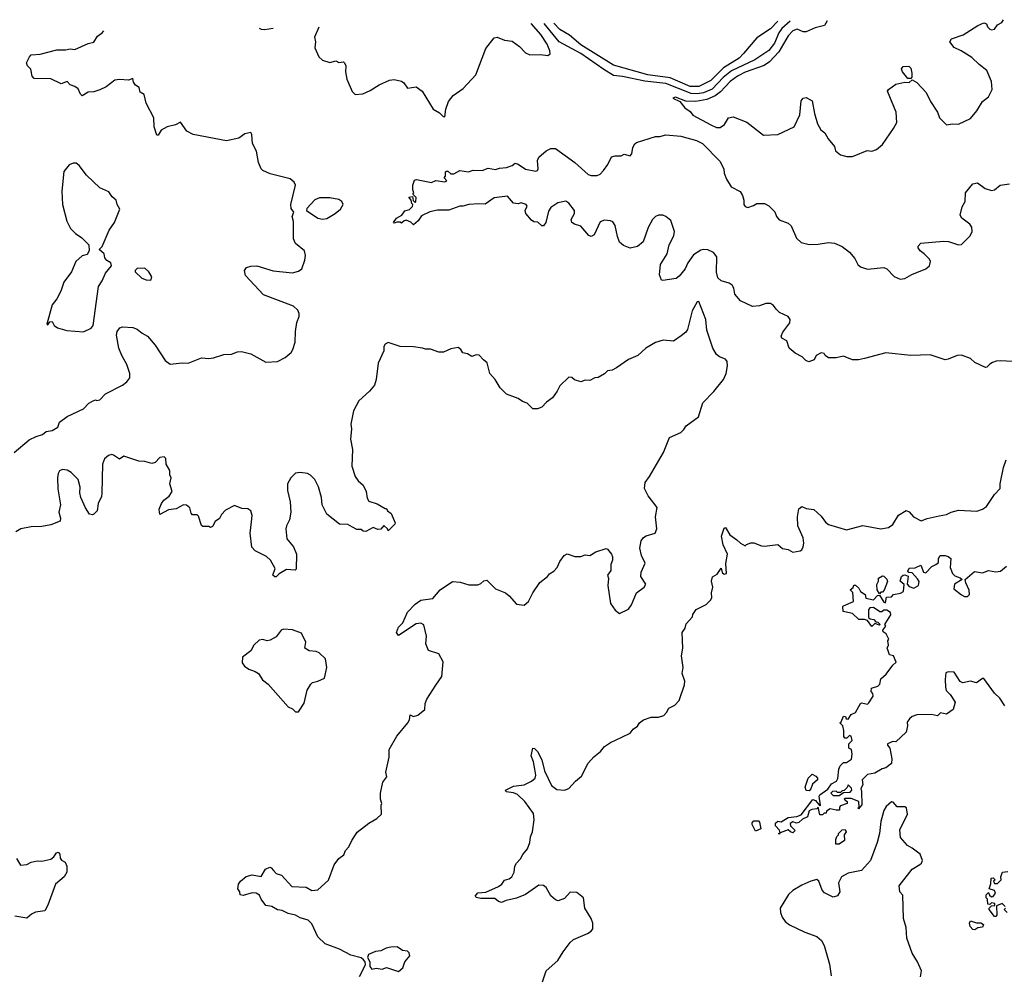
# Model space of a CAD drawing. Extents: x 2323203 to 2567568, y 883585 to 1022917.
# Tile 95 of 256: x 2431957 to 2438552, y 1014282 to 1020673. Entities that reach past the tile are written whole.
import ezdxf

# ---------------------------------------------------------------- set-up
doc = ezdxf.new("R2010")
doc.units = 0

msp = doc.modelspace()

# ---------------------------------------------------------------- linework, layer by layer
at = {"layer": '0CON10XD'}
for points in [[(2437118.2, 1020663.7), (2437060.5, 1020615), (2437041.5, 1020585), (2437013.5, 1020515), (2436975, 1020467.2), (2436880.4, 1020405), (2436725, 1020330.8), (2436669.1, 1020285), (2436595, 1020207), (2436536.8, 1020183.2), (2436495, 1020176.1), (2436455, 1020179.7), (2436285, 1020246.6), (2436145, 1020261.1), (2435995, 1020293), (2435935, 1020298.5), (2435868.7, 1020338.7), (2435715.7, 1020445.7), (2435571, 1020525), (2435470.4, 1020648)], [(2437033.7, 1020663.2), (2436985, 1020612.5), (2436895, 1020551.2), (2436805, 1020446), (2436775.3, 1020415), (2436670, 1020350), (2436585, 1020266.9), (2436505, 1020226.7), (2436448.6, 1020225), (2436312.8, 1020282.8), (2436163.1, 1020305), (2435935, 1020367.8), (2435714.7, 1020505), (2435639.2, 1020569.2), (2435575, 1020608.4), (2435535.5, 1020649.1)], [(2437366.2, 1020665.3), (2437346.5, 1020635), (2437285, 1020618.8), (2437225, 1020591.8), (2437205, 1020592.5), (2437165, 1020609.7), (2437135, 1020597.7), (2437103.4, 1020565), (2437042, 1020458), (2436979.6, 1020390.4), (2436943.2, 1020366.8), (2436815, 1020322.3), (2436764.7, 1020295), (2436715, 1020259.1), (2436650, 1020190), (2436616.2, 1020163.8), (2436560.3, 1020139.7), (2436485, 1020126.3), (2436418.7, 1020128.7), (2436350, 1020155), (2436332.5, 1020147.5), (2436377.5, 1020125), (2436412.8, 1020082.8), (2436448.7, 1020058.7), (2436465, 1020032.9), (2436585, 1019970), (2436625, 1019951.8), (2436649.2, 1019950.8), (2436678.1, 1019971.9), (2436705, 1020016), (2436735, 1020023.8), (2436827, 1019987), (2436939.2, 1019899.2), (2437035, 1019904.5), (2437145, 1019955.7), (2437182.2, 1020035), (2437191.2, 1020128.8), (2437205, 1020146.7), (2437225, 1020151.2), (2437265, 1020130), (2437279.5, 1020045), (2437301.4, 1019975), (2437322, 1019935), (2437348.8, 1019915), (2437372, 1019875), (2437413.3, 1019825), (2437420, 1019795), (2437455, 1019767.5), (2437497, 1019757), (2437533, 1019757), (2437545, 1019762.5), (2437633.6, 1019796.4), (2437665, 1019793.3), (2437695.8, 1019804.2), (2437735, 1019836.7), (2437810, 1019945), (2437831.2, 1019985), (2437828, 1020055), (2437768.8, 1020195), (2437775, 1020206.2), (2437825, 1020240.8), (2437885, 1020253.8), (2437915, 1020252.5), (2437935, 1020270), (2437965, 1020253.3), (2438028.8, 1020185), (2438058, 1020125), (2438103.8, 1020055), (2438118, 1020015), (2438165, 1019970), (2438205, 1019976.7), (2438245, 1019974), (2438325, 1020011.2), (2438368, 1020062), (2438405, 1020124.3), (2438445, 1020155.8), (2438469.5, 1020205), (2438465, 1020260), (2438435, 1020334), (2438382.5, 1020372.5), (2438335, 1020420), (2438263.3, 1020465), (2438216.1, 1020486.1), (2438187.5, 1020525), (2438197.5, 1020545), (2438275, 1020571.2), (2438373.3, 1020635), (2438415, 1020651.2), (2438433.3, 1020645), (2438440, 1020625), (2438455, 1020609.4), (2438465.6, 1020604.4), (2438485, 1020609.2), (2438505, 1020638), (2438535.5, 1020654.5), (2438545.1, 1020673)], [(2433591.3, 1018831.3), (2433469.5, 1018959.5), (2433463.8, 1018995), (2433477, 1019013), (2433505, 1019022.9), (2433545, 1019024.3), (2433655, 1018990.8), (2433785, 1018977.5), (2433825, 1018990), (2433846, 1019005), (2433868, 1019062), (2433872.5, 1019095), (2433864.6, 1019124.6), (2433805, 1019174.4), (2433790, 1019205), (2433791.7, 1019321.7), (2433782.5, 1019355), (2433792.5, 1019385), (2433775, 1019410), (2433773.3, 1019435), (2433803.8, 1019565), (2433795.8, 1019585.8), (2433767.9, 1019607.9), (2433635, 1019642), (2433585, 1019663.8), (2433574.1, 1019674.1), (2433557.7, 1019717.7), (2433543.9, 1019793.9), (2433517.5, 1019845), (2433512.5, 1019905), (2433505, 1019917.5), (2433465, 1019908.8), (2433425, 1019880), (2433342.3, 1019862.3), (2433120, 1019905), (2433077, 1019927), (2433035, 1019987.5), (2433001.7, 1019968.3), (2432944.1, 1019955.9), (2432905, 1019932.5), (2432885, 1019900), (2432875, 1019900), (2432857.5, 1019955), (2432856.2, 1020015), (2432803.8, 1020115), (2432791.7, 1020171.7), (2432765, 1020187.5), (2432758.3, 1020218.3), (2432732.5, 1020235), (2432720, 1020255), (2432715, 1020280), (2432685, 1020267.5), (2432625, 1020272.5), (2432595, 1020267.5), (2432536.1, 1020223.9), (2432495, 1020202.5), (2432455, 1020190), (2432415, 1020187.5), (2432375, 1020162.5), (2432364.1, 1020174.1), (2432349.5, 1020209.5), (2432326.1, 1020226.1), (2432295, 1020237.5), (2432275, 1020260), (2432235, 1020243.3), (2432166.1, 1020276.1), (2432055, 1020280), (2432040, 1020295), (2432031.7, 1020341.7), (2432010, 1020365), (2432002.5, 1020385), (2432022.5, 1020425), (2432035, 1020437.5), (2432095, 1020442.5), (2432205, 1020471.2), (2432265, 1020471.2), (2432295, 1020478.8), (2432326.4, 1020473.6), (2432415, 1020513.8), (2432455, 1020523.3), (2432477.5, 1020562.5), (2432510, 1020585), (2432520.7, 1020598.2)], [(2433560.7, 1020615.7), (2433575, 1020610), (2433597.1, 1020607.1), (2433654.5, 1020617.3)], [(2433961.5, 1020622.5), (2433931.5, 1020555), (2433937.9, 1020525), (2433934.4, 1020485), (2433960, 1020425), (2433985, 1020402.5), (2434035, 1020385.8), (2434075, 1020398.6), (2434095, 1020386), (2434125, 1020390), (2434133.3, 1020385), (2434141.4, 1020365), (2434138.6, 1020325), (2434148.1, 1020275), (2434185, 1020191.2), (2434205, 1020172), (2434256, 1020176), (2434305, 1020199.2), (2434365, 1020238), (2434435, 1020269.2), (2434465, 1020272.5), (2434515, 1020261.2), (2434530, 1020250), (2434555, 1020214), (2434613, 1020223), (2434653.9, 1020193.9), (2434726.7, 1020075), (2434769.7, 1020049.7), (2434793.8, 1020025), (2434805, 1020023.8), (2434811.2, 1020075), (2434828.8, 1020125), (2434860, 1020165), (2434928.3, 1020211.7), (2435011.2, 1020305), (2435079.3, 1020480.7), (2435135, 1020552.5), (2435155, 1020556.7), (2435205, 1020536.7), (2435255, 1020530), (2435305, 1020493.3), (2435345, 1020452), (2435375, 1020437.5), (2435445, 1020439.4), (2435495, 1020433.8), (2435510, 1020445), (2435508, 1020465), (2435489.1, 1020509.1), (2435447.3, 1020575), (2435383, 1020646.5)], [(2437925, 1020280), (2437905, 1020280), (2437870, 1020325), (2437862.5, 1020345), (2437875, 1020360), (2437911.7, 1020361.7), (2437925, 1020347.5), (2437933.3, 1020315), (2437931.7, 1020288.3), (2437925, 1020280)], [(2438645, 1018382), (2438525, 1018389.4), (2438497, 1018387), (2438473, 1018377), (2438453.6, 1018366.4), (2438435, 1018346), (2438425, 1018344.3), (2438355, 1018377.1), (2438325, 1018405.6), (2438265, 1018428.1), (2438235, 1018424.4), (2438175, 1018399.4), (2438155, 1018396.9), (2438055, 1018428.5), (2437925, 1018424.5), (2437758.3, 1018441.7), (2437615, 1018404.2), (2437575, 1018396.2), (2437535, 1018396.7), (2437475, 1018421.2), (2437425, 1018408.8), (2437375, 1018410), (2437352.5, 1018425), (2437345, 1018437.5), (2437325, 1018442.5), (2437292.5, 1018425), (2437277.5, 1018395), (2437243.3, 1018383.3), (2437221.7, 1018391.7), (2437197.5, 1018415), (2437151.2, 1018441.2), (2437110, 1018475), (2437095, 1018523.3), (2437061.7, 1018541.7), (2437056.7, 1018555), (2437068.3, 1018581.7), (2437115, 1018644), (2437116.4, 1018665), (2437104.4, 1018685), (2437045, 1018712.5), (2437024, 1018734), (2437005, 1018758.6), (2436985, 1018771.9), (2436955, 1018773.1), (2436912.7, 1018757.3), (2436865, 1018754), (2436785, 1018790), (2436746.2, 1018835), (2436740, 1018875), (2436728, 1018895), (2436708.3, 1018908.3), (2436655, 1018924.6), (2436633.5, 1018945), (2436623.5, 1018983.5), (2436625.3, 1019085.3), (2436605, 1019114.5), (2436565, 1019131.5), (2436535, 1019135.4), (2436519.2, 1019130.8), (2436470.7, 1019099.3), (2436432.5, 1019045), (2436415, 1019006.2), (2436375, 1018956.7), (2436355, 1018941.2), (2436265, 1018926.7), (2436255, 1018930), (2436241.9, 1018965), (2436248.2, 1019035), (2436293.8, 1019106.2), (2436307.3, 1019165), (2436338.5, 1019225), (2436343.8, 1019255), (2436317.7, 1019327.7), (2436285, 1019356.2), (2436265, 1019363.8), (2436235, 1019364.5), (2436214.6, 1019355.4), (2436195.7, 1019335), (2436167.2, 1019282.8), (2436133.8, 1019185), (2436094.3, 1019155.7), (2436045, 1019142.7), (2436000.2, 1019160.2), (2435974.6, 1019184.6), (2435960.9, 1019220.9), (2435946.2, 1019296.2), (2435929.7, 1019319.7), (2435915, 1019327.5), (2435875, 1019330), (2435845, 1019320), (2435805, 1019232.5), (2435785, 1019222), (2435769.3, 1019229.3), (2435715, 1019291.2), (2435673.2, 1019303.2), (2435656, 1019316), (2435651.2, 1019335), (2435672.5, 1019375), (2435672.5, 1019395), (2435636, 1019445), (2435615, 1019459.2), (2435562.4, 1019447.6), (2435515, 1019416.7), (2435499.5, 1019390.5), (2435480, 1019315), (2435465, 1019293.3), (2435455, 1019292.5), (2435428.3, 1019318.3), (2435400.7, 1019320.7), (2435385, 1019330), (2435346.7, 1019375), (2435343.6, 1019396.4), (2435356.7, 1019425), (2435350, 1019435), (2435315, 1019446.2), (2435295, 1019441.2), (2435265, 1019444.2), (2435225, 1019491.2), (2435135, 1019480), (2435075, 1019437.8), (2435030.6, 1019439.4), (2434965, 1019436), (2434925, 1019423.8), (2434905, 1019423.8), (2434831.7, 1019398.3), (2434755, 1019398.8), (2434704.3, 1019385.7), (2434649.2, 1019360.8), (2434625, 1019327.5), (2434595, 1019300), (2434577, 1019317), (2434545, 1019330), (2434533, 1019327), (2434515, 1019310), (2434505, 1019317.5), (2434482.5, 1019317.5), (2434465, 1019310), (2434460, 1019315), (2434480, 1019345), (2434516.4, 1019363.6), (2434537, 1019393), (2434567.5, 1019402.5), (2434588.3, 1019421.7), (2434590, 1019435), (2434583, 1019443), (2434580, 1019465), (2434562.5, 1019485), (2434588.3, 1019488.3), (2434591.7, 1019461.7), (2434605, 1019450), (2434610, 1019455), (2434611.7, 1019481.7), (2434590, 1019505), (2434597.5, 1019515), (2434590, 1019535), (2434590, 1019565), (2434601.7, 1019598.3), (2434615, 1019602.5), (2434715, 1019582.5), (2434745, 1019597.5), (2434805, 1019587.5), (2434817.5, 1019595), (2434800, 1019615), (2434810, 1019625), (2434810, 1019655), (2434815, 1019660), (2434825, 1019660), (2434845, 1019640), (2434865, 1019640), (2434905, 1019663.3), (2434963.6, 1019653.6), (2434995, 1019666.2), (2435055, 1019663.3), (2435095, 1019680), (2435145, 1019671.2), (2435170.6, 1019679.4), (2435217.5, 1019682.5), (2435255, 1019697.5), (2435275, 1019712.5), (2435295, 1019706.7), (2435345, 1019672), (2435415, 1019660), (2435425.9, 1019664.1), (2435430, 1019675), (2435425, 1019730), (2435435, 1019752.5), (2435483.9, 1019796.1), (2435515, 1019810), (2435545, 1019810), (2435676.1, 1019716.1), (2435765, 1019637.1), (2435785, 1019629.4), (2435825, 1019629.4), (2435845, 1019639.2), (2435866.4, 1019663.6), (2435895.6, 1019704.4), (2435920, 1019755), (2435945, 1019762.5), (2435985, 1019762.5), (2436005, 1019772.5), (2436045, 1019762.5), (2436057.5, 1019775), (2436063, 1019817), (2436077, 1019843), (2436089.3, 1019850.7), (2436215, 1019890), (2436245, 1019890), (2436285, 1019901.2), (2436385, 1019894.2), (2436490, 1019865), (2436531.2, 1019845), (2436647, 1019727), (2436673.8, 1019675), (2436676.2, 1019645), (2436690, 1019605), (2436722.5, 1019555), (2436783, 1019523), (2436797.5, 1019495), (2436806.7, 1019465), (2436806.7, 1019435), (2436815, 1019423.3), (2436835, 1019416.7), (2436871.7, 1019428.3), (2436895, 1019443.3), (2436945, 1019443.3), (2436975, 1019427.5), (2437015, 1019387.5), (2437026.7, 1019355), (2437044.2, 1019334.2), (2437105, 1019310), (2437125, 1019292.5), (2437160.6, 1019210.6), (2437190.8, 1019180.8), (2437245, 1019167.3), (2437305, 1019170), (2437375, 1019182), (2437415, 1019176), (2437465, 1019155.7), (2437515, 1019117.1), (2437550, 1019075), (2437570, 1019035), (2437588, 1019018), (2437635, 1019002.1), (2437745, 1019014.6), (2437765, 1019004.5), (2437814.7, 1018954.7), (2437855, 1018936.4), (2437885, 1018940), (2437932.1, 1018967.9), (2438025.2, 1019004.8), (2438050, 1019025), (2438057.3, 1019055), (2438049.9, 1019069.9), (2438015.9, 1019105.9), (2437988, 1019125), (2437974.2, 1019145), (2437975, 1019156.7), (2437993, 1019177), (2438145, 1019190), (2438177.4, 1019187.4), (2438225, 1019171.8), (2438245, 1019165.6), (2438265, 1019168.6), (2438321.9, 1019225), (2438336.7, 1019255), (2438333.1, 1019285), (2438321.4, 1019305), (2438266, 1019345), (2438256, 1019365), (2438270, 1019420), (2438290, 1019455), (2438292.5, 1019515), (2438340, 1019575), (2438371.7, 1019581.7), (2438422.3, 1019542.3), (2438465, 1019528.8), (2438485, 1019533.8), (2438524.5, 1019565.5), (2438585.7, 1019574.3)], [(2432385, 1018584.2), (2432435, 1018607.5), (2432449.5, 1018625), (2432485, 1018887.5), (2432510, 1018925), (2432532.5, 1018975), (2432572.5, 1019025), (2432567.5, 1019045), (2432540.7, 1019060.7), (2432528.3, 1019078.3), (2432522.5, 1019105), (2432490, 1019135), (2432510, 1019155), (2432557.5, 1019265), (2432592.5, 1019315), (2432627.5, 1019405), (2432610, 1019435), (2432602.5, 1019465), (2432577.3, 1019487.3), (2432555, 1019520), (2432495, 1019547.5), (2432405, 1019632.5), (2432355, 1019697.5), (2432335, 1019712.5), (2432315, 1019712.5), (2432289.3, 1019700.7), (2432253.9, 1019656.1), (2432238.8, 1019525), (2432244, 1019435), (2432273.3, 1019325), (2432297.5, 1019275), (2432330.7, 1019240.7), (2432373, 1019213), (2432420, 1019165), (2432422.5, 1019125), (2432409.3, 1019100.7), (2432375, 1019092.5), (2432333.3, 1019055), (2432303.3, 1018985), (2432253.8, 1018915), (2432233.9, 1018856.1), (2432205.7, 1018804.3), (2432174, 1018765), (2432140, 1018635), (2432145, 1018630), (2432160, 1018650), (2432175, 1018652.5), (2432188.8, 1018625), (2432209.5, 1018609.5), (2432272.7, 1018592.7), (2432385, 1018584.2)], [(2433985, 1019338), (2434015, 1019343.1), (2434070, 1019375), (2434106.2, 1019405), (2434123.3, 1019435), (2434115, 1019456.7), (2434095, 1019468.8), (2434035, 1019481.2), (2433965, 1019481.2), (2433935, 1019467.5), (2433880.7, 1019409.3), (2433877.5, 1019395), (2433954.6, 1019344.6), (2433985, 1019338)], [(2432835, 1018930), (2432841.7, 1018951.7), (2432822.5, 1018985), (2432795, 1019010), (2432745, 1019007.5), (2432730, 1018995), (2432730, 1018985), (2432775, 1018943.3), (2432805, 1018931.2), (2432835, 1018930)], [(2431920, 1017775), (2432020.3, 1017859.7), (2432066.7, 1017883.3), (2432110, 1017895), (2432134.3, 1017915.7), (2432175, 1017923.1), (2432212.5, 1017945), (2432225, 1017977.5), (2432275, 1018017.5), (2432385, 1018067.5), (2432420, 1018105), (2432445, 1018120), (2432465, 1018127.5), (2432475, 1018123.3), (2432495, 1018127.5), (2432531.7, 1018168.3), (2432645, 1018226), (2432675, 1018248.8), (2432696, 1018275), (2432696, 1018304), (2432675.5, 1018365), (2432641.5, 1018425), (2432622.2, 1018475), (2432605, 1018560), (2432609.2, 1018585), (2432628.8, 1018611.2), (2432645, 1018617.5), (2432715, 1018612), (2432745, 1018601.2), (2432776.7, 1018575), (2432814.4, 1018554.4), (2432864.2, 1018495), (2432930.7, 1018390.7), (2432965, 1018366), (2433045, 1018376.7), (2433085, 1018373.3), (2433175, 1018409.2), (2433225, 1018404.3), (2433255, 1018408.6), (2433325, 1018430.6), (2433375.9, 1018434.1), (2433415, 1018450), (2433442, 1018452), (2433505.9, 1018435.9), (2433605, 1018380), (2433685, 1018384.3), (2433735, 1018411.9), (2433775.3, 1018444.7), (2433786, 1018464), (2433801.5, 1018515), (2433804.5, 1018585), (2433814.5, 1018645), (2433830, 1018685), (2433830, 1018705), (2433819.2, 1018729.2), (2433792, 1018755), (2433591.3, 1018831.3)], [(2433656.2, 1014976.2), (2433675, 1014956.2), (2433710, 1014945), (2433780.5, 1014870.5), (2433876.4, 1014866.4), (2433915, 1014843.3), (2433955, 1014847.5), (2434025, 1014912.5), (2434064.4, 1015015.6), (2434095, 1015056.7), (2434127.3, 1015082.7), (2434139.3, 1015110.7), (2434162.5, 1015135), (2434181.7, 1015178.3), (2434217, 1015233), (2434296.4, 1015293.6), (2434350, 1015325), (2434380, 1015355), (2434377.5, 1015415), (2434382.5, 1015425), (2434373.8, 1015455), (2434373.3, 1015495), (2434390.5, 1015569.5), (2434416.2, 1015605), (2434410, 1015635), (2434431.2, 1015735), (2434432.7, 1015787.3), (2434483.9, 1015876.1), (2434557.5, 1015965), (2434567.5, 1015985), (2434571.7, 1016018.3), (2434595, 1016007.5), (2434623.9, 1016016.1), (2434670, 1016055), (2434673.8, 1016095), (2434684, 1016125), (2434745, 1016218), (2434784.4, 1016275), (2434794, 1016375), (2434765, 1016426.7), (2434695, 1016450), (2434676.7, 1016495), (2434681.2, 1016545), (2434665, 1016622.5), (2434645, 1016632), (2434612.1, 1016627.9), (2434495, 1016550), (2434480.7, 1016570.7), (2434493.8, 1016605), (2434524.3, 1016635.7), (2434553.9, 1016706.1), (2434605, 1016760), (2434645, 1016786.7), (2434725, 1016797.5), (2434773.6, 1016856.4), (2434855, 1016912.5), (2434908.3, 1016908.3), (2434965, 1016890), (2435025, 1016890), (2435045, 1016897.5), (2435065, 1016916.7), (2435085, 1016920), (2435145, 1016862.5), (2435210, 1016835), (2435236.4, 1016816.4), (2435285, 1016760), (2435337, 1016753), (2435365, 1016777.5), (2435394.4, 1016835.6), (2435441.2, 1016905), (2435491.2, 1016945), (2435505.9, 1016964.1), (2435535, 1016981.2), (2435556.7, 1017005), (2435574.1, 1017045.9), (2435604.1, 1017085.9), (2435625, 1017096.7), (2435675, 1017080), (2435715, 1017080), (2435745, 1017090), (2435775, 1017086.7), (2435815, 1017110), (2435885, 1017132.5), (2435895, 1017127.5), (2435920, 1017095), (2435926.7, 1017076.7), (2435926.7, 1017055), (2435916.7, 1017025), (2435916.7, 1016985), (2435893.8, 1016955), (2435901.7, 1016931.7), (2435896, 1016885), (2435914.2, 1016764.2), (2435945, 1016720), (2435975, 1016697.5), (2436035, 1016726.7), (2436054.3, 1016755.7), (2436087.5, 1016835), (2436139.4, 1016875), (2436150.4, 1016895), (2436116.9, 1016945), (2436120, 1016975), (2436146.2, 1017035), (2436121.2, 1017085), (2436111.2, 1017135), (2436120, 1017185), (2436134.1, 1017205.9), (2436152.3, 1017217.7), (2436212.5, 1017235), (2436224, 1017265), (2436214.4, 1017345), (2436227, 1017407), (2436167.5, 1017485), (2436141.4, 1017535), (2436147.1, 1017575), (2436175, 1017615.8), (2436268.1, 1017775), (2436310, 1017875), (2436385, 1017910), (2436405, 1017928.8), (2436420, 1017955), (2436503.8, 1018015), (2436531.7, 1018108.3), (2436606.7, 1018183.3), (2436670.8, 1018265), (2436688.6, 1018305), (2436697.5, 1018355), (2436695.8, 1018385.8), (2436685, 1018400), (2436645, 1018416), (2436625, 1018431.2), (2436598.6, 1018475), (2436560, 1018595), (2436553.1, 1018665), (2436505, 1018786.7), (2436495, 1018783.3), (2436460.5, 1018725), (2436430, 1018600), (2436417.9, 1018582.1), (2436387.5, 1018557.5), (2436335, 1018521.1), (2436267.7, 1018527.7), (2436215, 1018511.2), (2436150, 1018475), (2436096.1, 1018423.9), (2436035, 1018397.5), (2435955, 1018342.5), (2435925, 1018327.5), (2435895, 1018322.5), (2435875, 1018302.5), (2435831.7, 1018278.3), (2435810, 1018275), (2435775, 1018257.5), (2435745, 1018260), (2435715, 1018247.5), (2435673, 1018263), (2435655, 1018277.5), (2435635, 1018280), (2435575, 1018222.5), (2435556.7, 1018185), (2435525, 1018142.5), (2435485, 1018112.5), (2435455, 1018080), (2435425, 1018067.5), (2435395, 1018067.5), (2435355, 1018106.2), (2435325, 1018116.7), (2435295, 1018136.7), (2435217.5, 1018165), (2435175, 1018207.5), (2435141.2, 1018265), (2435106.7, 1018305), (2435088.8, 1018375), (2435062.5, 1018395), (2435035, 1018427.5), (2435015, 1018430), (2434985, 1018417.5), (2434957, 1018437), (2434925, 1018442.5), (2434912.5, 1018465), (2434895, 1018477.5), (2434845, 1018470), (2434795, 1018447.5), (2434765, 1018447.5), (2434708.3, 1018468.3), (2434675, 1018466.7), (2434655, 1018473.8), (2434595, 1018483.8), (2434505, 1018486.2), (2434425, 1018510.8), (2434405, 1018501.4), (2434396.7, 1018485), (2434395.7, 1018455), (2434357.4, 1018372.6), (2434344.4, 1018265), (2434333, 1018227), (2434301.2, 1018185), (2434229.7, 1018120.3), (2434194, 1018055), (2434176, 1017965), (2434180, 1017935), (2434172, 1017865), (2434186, 1017795), (2434182.5, 1017685), (2434204, 1017615), (2434225, 1017586.7), (2434257.7, 1017557.7), (2434278.8, 1017515), (2434285, 1017470), (2434295, 1017450), (2434351.7, 1017431.7), (2434405, 1017400), (2434415, 1017400), (2434420, 1017385), (2434446.1, 1017366.1), (2434472.5, 1017305), (2434470, 1017295), (2434425, 1017250), (2434420, 1017265), (2434395, 1017287.5), (2434377, 1017263), (2434355, 1017260), (2434325, 1017273.3), (2434275, 1017247.5), (2434258.3, 1017248.3), (2434245, 1017260), (2434215, 1017260), (2434186.7, 1017276.7), (2434155, 1017292.5), (2434100, 1017295), (2434015, 1017363.3), (2433982.5, 1017425), (2433979.2, 1017475), (2433959.4, 1017545), (2433933.6, 1017593.6), (2433905, 1017624), (2433885, 1017634.2), (2433835, 1017640.8), (2433803.4, 1017636.6), (2433774.2, 1017605.8), (2433751.2, 1017565), (2433751.2, 1017521.2), (2433768.6, 1017445), (2433772.5, 1017375), (2433763.3, 1017325), (2433743.3, 1017285), (2433740, 1017265), (2433747.2, 1017197.2), (2433790, 1017145), (2433812, 1017095), (2433810, 1016995), (2433803, 1016987), (2433745, 1016992), (2433695.9, 1016964.1), (2433675, 1016942.5), (2433665, 1016942.5), (2433653.3, 1016955), (2433669.3, 1016999.3), (2433638, 1017055), (2433609.7, 1017079.7), (2433535, 1017116.2), (2433511.4, 1017141.4), (2433500.6, 1017235), (2433509.1, 1017310.9), (2433514.4, 1017354.4), (2433505, 1017386), (2433485, 1017397.5), (2433445, 1017400.8), (2433395, 1017420.8), (2433335, 1017388.8), (2433309.5, 1017360.5), (2433295, 1017333.3), (2433267, 1017313), (2433249.3, 1017280.7), (2433235, 1017273.3), (2433225, 1017280), (2433185, 1017280), (2433175, 1017287.5), (2433155, 1017350), (2433145, 1017357.5), (2433115, 1017357.5), (2433105, 1017370), (2433096.2, 1017405), (2433075, 1017423.8), (2433055, 1017424), (2433005, 1017397.5), (2432955, 1017391.4), (2432895, 1017360), (2432892, 1017395), (2432908, 1017435), (2432923, 1017457), (2432957.7, 1017482.3), (2432977.5, 1017515), (2432964, 1017565), (2432972.5, 1017605), (2432962.5, 1017625), (2432962.5, 1017655), (2432938.3, 1017698.3), (2432935.9, 1017735.9), (2432925, 1017746.7), (2432895, 1017742.5), (2432865, 1017707.5), (2432842, 1017702), (2432795, 1017716.2), (2432755, 1017717.5), (2432655, 1017750), (2432625, 1017731.2), (2432585, 1017758), (2432575, 1017761.2), (2432552.5, 1017755), (2432525.9, 1017734.1), (2432512.3, 1017697.7), (2432506.4, 1017503.6), (2432505, 1017480), (2432484, 1017435), (2432476.2, 1017385), (2432455, 1017362), (2432445, 1017358), (2432425, 1017362), (2432397.5, 1017405), (2432367.5, 1017475), (2432361.2, 1017505), (2432363, 1017543), (2432348.8, 1017595), (2432301.7, 1017641.7), (2432275, 1017656.2), (2432245, 1017662), (2432225, 1017653.8), (2432214.2, 1017635), (2432210, 1017605), (2432213, 1017533), (2432230, 1017425), (2432220, 1017375), (2432230, 1017335), (2432227.5, 1017315), (2432165, 1017291.2), (2432105, 1017280.8), (2432035, 1017278.6), (2431965.8, 1017264.2), (2431931.2, 1017245)], [(2435990.7, 1015869.3), (2436045, 1015897.5), (2436065, 1015923.3), (2436095, 1015943.3), (2436108.8, 1015965), (2436135, 1015986.2), (2436185.8, 1016004.2), (2436235, 1016002.5), (2436271.2, 1016015), (2436290, 1016035), (2436305, 1016063.8), (2436345, 1016084), (2436372.9, 1016115), (2436408.9, 1016221.1), (2436411.9, 1016245), (2436393.3, 1016295), (2436400, 1016335), (2436388.8, 1016415), (2436397.5, 1016465), (2436395, 1016570), (2436415, 1016600), (2436421.7, 1016628.3), (2436462.5, 1016675), (2436465, 1016690), (2436487.5, 1016725), (2436555, 1016757.5), (2436585, 1016790), (2436592.5, 1016805), (2436590, 1016835), (2436600, 1016875), (2436590, 1016915), (2436597, 1016943), (2436628.3, 1016961.7), (2436655, 1017000), (2436661.7, 1016971.7), (2436675, 1016960), (2436690, 1016965), (2436687, 1017033), (2436698.8, 1017095), (2436668.3, 1017158.3), (2436657.5, 1017215), (2436675, 1017270), (2436685, 1017272.5), (2436714.3, 1017224.3), (2436761.2, 1017191.2), (2436785, 1017167.5), (2436815, 1017150), (2436825, 1017160), (2436855, 1017170), (2436875, 1017170), (2436925, 1017150), (2436945, 1017148.8), (2437035, 1017160), (2437065, 1017133.8), (2437105, 1017126.7), (2437135, 1017107.5), (2437185, 1017116.7), (2437195, 1017123.3), (2437205, 1017143.3), (2437208.3, 1017168.3), (2437203.8, 1017205), (2437169.2, 1017285), (2437167.1, 1017345), (2437175, 1017397.5), (2437195, 1017413.8), (2437225, 1017401.2), (2437275, 1017393.3), (2437325, 1017350), (2437355, 1017308.8), (2437375, 1017292.9), (2437495, 1017256.9), (2437605, 1017286.2), (2437725, 1017264.6), (2437775, 1017274.4), (2437805, 1017293.8), (2437843, 1017357), (2437895, 1017387.5), (2437915, 1017378.8), (2437944.2, 1017344.2), (2437995, 1017318), (2438035, 1017334), (2438115, 1017350.8), (2438165, 1017360.5), (2438195, 1017375.8), (2438245, 1017388.6), (2438367.4, 1017382.6), (2438405, 1017395.7), (2438432.9, 1017415), (2438486, 1017495), (2438523.3, 1017535), (2438523.8, 1017565), (2438545.4, 1017675), (2438563.6, 1017726.4)], [(2437772.5, 1016455), (2437767.5, 1016465), (2437776.7, 1016485), (2437772.5, 1016515), (2437777.5, 1016525), (2437760.5, 1016560.5), (2437740, 1016575), (2437737.5, 1016585), (2437757, 1016613), (2437752.5, 1016625), (2437757.5, 1016635), (2437791.7, 1016688.3), (2437790, 1016705), (2437765, 1016720), (2437745, 1016720), (2437731.7, 1016708.3), (2437718.3, 1016708.3), (2437675, 1016737.5), (2437650, 1016735), (2437643, 1016723), (2437641.7, 1016671.7), (2437653, 1016663), (2437678.3, 1016658.3), (2437691.7, 1016641.7), (2437705, 1016640), (2437720, 1016625), (2437715, 1016620), (2437685, 1016630), (2437665, 1016610), (2437635, 1016650), (2437615, 1016657.5), (2437578.3, 1016658.3), (2437535, 1016696.7), (2437471.7, 1016711.7), (2437470, 1016745), (2437475, 1016750), (2437541.7, 1016778.3), (2437537.5, 1016837.5), (2437520, 1016855), (2437538.3, 1016871.7), (2437543.6, 1016886.4), (2437555, 1016887.5), (2437578.3, 1016868.3), (2437587.5, 1016845), (2437620, 1016825), (2437625, 1016800), (2437675, 1016790), (2437701.7, 1016818.3), (2437715, 1016820), (2437743.9, 1016773.9), (2437755, 1016770), (2437763.3, 1016806.7), (2437795, 1016810), (2437810, 1016825), (2437856.4, 1016833.6), (2437877.5, 1016845), (2437881.7, 1016891.7), (2437853.8, 1016915), (2437864, 1016945), (2437875, 1016953.3), (2437885, 1016957.5), (2437907, 1016947), (2437900, 1016895), (2437915, 1016877.5), (2437945, 1016867.5), (2437977.5, 1016885), (2437981.7, 1016911.7), (2437969.3, 1016929.3), (2437935, 1016970), (2437913, 1016973), (2437905, 1016980), (2437915, 1017001.2), (2437955, 1017002.5), (2437991.7, 1017021.7), (2438010, 1016975), (2438025, 1016970), (2438067, 1017013), (2438093.3, 1017026.7), (2438111.7, 1017038.3), (2438110, 1017065), (2438123, 1017087), (2438155, 1017086.7), (2438175, 1017080), (2438192.5, 1017065), (2438188.8, 1017005), (2438203.8, 1016965), (2438219.3, 1016949.3), (2438257, 1016937), (2438270, 1016925), (2438217.5, 1016895), (2438213, 1016863), (2438265, 1016822.5), (2438285, 1016812.5), (2438305, 1016812.5), (2438317.5, 1016825), (2438317, 1016853), (2438293, 1016903), (2438290, 1016925), (2438351.7, 1016978.3), (2438405, 1016970), (2438445, 1016986.2), (2438495, 1016976.7), (2438525, 1016980), (2438566.4, 1017013.6)], [(2437715, 1016830), (2437700, 1016855), (2437698.3, 1016891.7), (2437710, 1016915), (2437710, 1016935), (2437735, 1016950), (2437745, 1016947.5), (2437765, 1016926.7), (2437768.3, 1016911.7), (2437746.1, 1016853.9), (2437735, 1016840), (2437725, 1016840), (2437715, 1016830)], [(2433825, 1016040), (2433861.7, 1016098.3), (2433883.3, 1016185), (2433906.7, 1016225), (2433917.5, 1016235), (2433955, 1016244.3), (2433998.8, 1016265), (2434014, 1016335), (2434006.2, 1016395), (2433963.6, 1016433.6), (2433943, 1016443), (2433895, 1016447.5), (2433867.5, 1016465), (2433873.3, 1016505), (2433845, 1016566.2), (2433785, 1016588), (2433725, 1016592), (2433708.8, 1016585), (2433675, 1016542), (2433635, 1016518), (2433615, 1016514.2), (2433585, 1016524), (2433561.9, 1016518.1), (2433525, 1016486.2), (2433505, 1016447.5), (2433450, 1016405), (2433447, 1016367), (2433463.8, 1016345), (2433491.2, 1016325), (2433535, 1016310), (2433555.9, 1016295.9), (2433584.1, 1016254.1), (2433622.5, 1016225), (2433755, 1016072.5), (2433785, 1016060), (2433805, 1016040), (2433825, 1016040)], [(2438555, 1016078.9), (2438521.1, 1016131.1), (2438486.9, 1016165), (2438415, 1016262.5), (2438405, 1016263.3), (2438365, 1016233.8), (2438325, 1016244), (2438273.9, 1016233.9), (2438255, 1016243.3), (2438215, 1016303.8), (2438175, 1016306.7), (2438160.7, 1016299.3), (2438156.2, 1016255), (2438156.9, 1016205), (2438163.2, 1016183.2), (2438190, 1016155), (2438222.5, 1016105), (2438209.2, 1016055), (2438165, 1016023.1), (2438125, 1016032.5), (2438105, 1016012), (2438065, 1016020.8), (2437965, 1016018.6), (2437935, 1016008), (2437917.3, 1015992.7), (2437900.7, 1015969.3), (2437903.3, 1015945), (2437895, 1015903.8), (2437825, 1015837.5), (2437805, 1015840), (2437770, 1015825), (2437770, 1015815), (2437785.9, 1015795.9), (2437798.6, 1015725), (2437795, 1015692.5), (2437757.5, 1015665), (2437733, 1015657), (2437685, 1015628), (2437635, 1015620), (2437600, 1015585), (2437605, 1015550), (2437590, 1015525), (2437596, 1015505), (2437597, 1015417), (2437575, 1015390), (2437570, 1015395), (2437580, 1015400), (2437578.3, 1015438.3), (2437525, 1015460), (2437485, 1015460), (2437480, 1015455), (2437498.3, 1015438.3), (2437500, 1015425), (2437455, 1015410), (2437448.3, 1015401.7), (2437448.3, 1015381.7), (2437425, 1015380), (2437385, 1015390), (2437360, 1015375), (2437358.3, 1015361.7), (2437345, 1015360), (2437335, 1015350), (2437315, 1015350), (2437305, 1015400), (2437295, 1015390), (2437263.6, 1015386.4), (2437245, 1015377.5), (2437233, 1015337), (2437199.5, 1015320.5), (2437175, 1015297.5), (2437160, 1015295), (2437135, 1015302.5), (2437118.3, 1015291.7), (2437120, 1015275), (2437150, 1015245), (2437135, 1015230), (2437120, 1015235), (2437105, 1015250), (2437050, 1015230), (2437045, 1015220), (2437040, 1015225), (2437050, 1015230), (2437047, 1015247), (2437020, 1015275), (2437020, 1015295), (2437035, 1015306.7), (2437057, 1015303), (2437105, 1015331.2), (2437162, 1015338), (2437190.7, 1015349.3), (2437268.3, 1015451.7), (2437286.4, 1015446.4), (2437315, 1015410), (2437320, 1015415), (2437312.5, 1015475), (2437317, 1015483), (2437369.3, 1015520.7), (2437395, 1015557.5), (2437427.5, 1015575), (2437436.4, 1015593.6), (2437442.5, 1015655), (2437451.7, 1015678.3), (2437475, 1015700), (2437495, 1015700), (2437528.3, 1015721.7), (2437532.5, 1015755), (2437527.5, 1015787.5), (2437510, 1015795), (2437510, 1015825), (2437531.7, 1015848.3), (2437527, 1015877), (2437515, 1015880), (2437497, 1015863), (2437483.6, 1015863.6), (2437477.5, 1015875), (2437477.5, 1015915), (2437470, 1015945), (2437450, 1015965), (2437458.3, 1015971.7), (2437475, 1016010), (2437488.3, 1016008.3), (2437491.7, 1015991.7), (2437505, 1015990), (2437525, 1016022.5), (2437555.9, 1016034.1), (2437587.5, 1016095), (2437595, 1016100), (2437635, 1016090), (2437645, 1016100), (2437672.5, 1016145), (2437671.7, 1016161.7), (2437660, 1016175), (2437661.7, 1016198.3), (2437705, 1016210), (2437717.5, 1016225), (2437725, 1016260), (2437759.3, 1016290.7), (2437805, 1016352.5), (2437828.3, 1016371.7), (2437810, 1016415), (2437781.7, 1016421.7), (2437772.5, 1016455)], [(2435448.8, 1014205), (2435484.3, 1014305), (2435562.5, 1014375), (2435597.4, 1014432.6), (2435644.5, 1014495.5), (2435666.2, 1014515), (2435760, 1014555), (2435785, 1014570.8), (2435795, 1014587.5), (2435796.9, 1014625), (2435785.3, 1014655.3), (2435742.5, 1014725), (2435733.8, 1014795), (2435689.7, 1014829.7), (2435645, 1014831.2), (2435605, 1014790), (2435563.6, 1014773.6), (2435545, 1014780), (2435515, 1014807.5), (2435483.9, 1014863.9), (2435465, 1014876.2), (2435435, 1014878.8), (2435345, 1014816.2), (2435285, 1014792), (2435215, 1014776.7), (2435185, 1014763.8), (2435165, 1014770), (2435139.3, 1014789.3), (2435045, 1014790.5), (2435017.2, 1014797.2), (2435008.6, 1014805), (2435025, 1014826.8), (2435078.2, 1014831.8), (2435165, 1014869.2), (2435186.7, 1014885), (2435205, 1014912.5), (2435235, 1014921.2), (2435252.5, 1014935), (2435268.8, 1014965), (2435274.3, 1015005.7), (2435283.8, 1015025), (2435312.5, 1015055), (2435327.5, 1015085), (2435357.7, 1015122.3), (2435373.3, 1015165), (2435377.9, 1015202.1), (2435391.4, 1015235), (2435403.6, 1015316.4), (2435398.3, 1015358.3), (2435340, 1015440), (2435291.2, 1015485), (2435265, 1015498), (2435215, 1015504), (2435210, 1015515), (2435265, 1015540.8), (2435335, 1015550.8), (2435384.4, 1015575.6), (2435408.8, 1015595), (2435414, 1015615), (2435407.5, 1015655), (2435398.6, 1015705), (2435383.5, 1015745), (2435393.8, 1015796.2), (2435405, 1015793.3), (2435425, 1015773.3), (2435455, 1015718.8), (2435472.5, 1015645), (2435518.8, 1015545), (2435555, 1015520), (2435605, 1015515.8), (2435636.2, 1015525), (2435680, 1015575), (2435720.9, 1015609.1), (2435765, 1015696), (2435802, 1015738), (2435846.6, 1015773.4), (2435873.4, 1015806.6), (2435915, 1015833.8), (2435990.7, 1015869.3)], [(2437245, 1015510), (2437223.7, 1015513.7), (2437218, 1015535), (2437238, 1015595), (2437265, 1015622.5), (2437289.3, 1015609.3), (2437300, 1015595), (2437300, 1015585), (2437267.5, 1015555), (2437256.7, 1015523.3), (2437245, 1015510)], [(2437445, 1015480), (2437475, 1015500), (2437518.3, 1015501.7), (2437530, 1015515), (2437528.3, 1015528.3), (2437505, 1015550), (2437498.3, 1015531.7), (2437478.3, 1015511.7), (2437465, 1015510), (2437455, 1015500), (2437435, 1015500), (2437425, 1015507.5), (2437400, 1015505), (2437390, 1015495), (2437405, 1015480), (2437445, 1015480)], [(2437990.6, 1014265), (2437997.8, 1014305), (2437971.1, 1014365), (2437935, 1014424), (2437898.5, 1014525), (2437894.4, 1014595), (2437876.9, 1014655), (2437871.7, 1014811.7), (2437852.5, 1014835), (2437846.7, 1014875), (2437934.3, 1014985.7), (2437985, 1015016.7), (2437997.5, 1015025), (2438003.3, 1015045), (2437987.3, 1015087.3), (2437935, 1015127.5), (2437903.6, 1015143.6), (2437857, 1015197), (2437851.7, 1015248.3), (2437903.3, 1015355), (2437897, 1015397), (2437885, 1015402.5), (2437835, 1015402.5), (2437807.5, 1015435), (2437795, 1015437.5), (2437760.8, 1015405), (2437745, 1015378.8), (2437723.8, 1015305), (2437715.7, 1015225), (2437700.6, 1015165), (2437655, 1015043.8), (2437595, 1014977.5), (2437505, 1014959.5), (2437461.4, 1014935), (2437440, 1014895), (2437450, 1014835), (2437435, 1014807.5), (2437405, 1014798.1), (2437346.7, 1014826.7), (2437332.1, 1014845), (2437309.6, 1014905), (2437295, 1014915.8), (2437255, 1014906.2), (2437195, 1014877.9), (2437135, 1014843), (2437105.9, 1014815.9), (2437050.4, 1014725), (2437052.5, 1014695), (2437063.3, 1014665), (2437085, 1014636), (2437113.5, 1014613.5), (2437215, 1014563.2), (2437295.8, 1014535), (2437328.3, 1014508.3), (2437345.3, 1014475.3), (2437380.8, 1014350.9), (2437392.2, 1014272.2)], [(2436885, 1015240), (2436862.5, 1015285), (2436863, 1015297), (2436875, 1015310), (2436905, 1015310), (2436911.7, 1015301.7), (2436920, 1015255), (2436885, 1015240)], [(2437445, 1015152.5), (2437422.5, 1015152.5), (2437422.5, 1015185), (2437430, 1015205), (2437440, 1015215), (2437440, 1015225), (2437465, 1015250), (2437485, 1015252.5), (2437492.5, 1015235), (2437480, 1015215), (2437481.7, 1015178.3), (2437445, 1015152.5)], [(2431935, 1015057.5), (2431963, 1015013), (2432005, 1015017.5), (2432035, 1015032.5), (2432075, 1015042.5), (2432105, 1015040), (2432166.7, 1015053.3), (2432185, 1015067.5), (2432204.3, 1015095.7), (2432215, 1015100), (2432226.4, 1015086.4), (2432229.3, 1015059.3), (2432237, 1015047), (2432263, 1015033), (2432272.5, 1015005), (2432273.8, 1014965), (2432256.2, 1014935), (2432197.5, 1014885), (2432145.8, 1014744.2), (2432125, 1014707.5), (2432062.4, 1014697.6), (2432035.6, 1014684.4), (2432005, 1014658), (2431925, 1014671.5)], [(2434233, 1014267), (2434272.5, 1014345), (2434270, 1014365), (2434260, 1014380), (2434245, 1014393.3), (2434175, 1014410), (2434099.5, 1014449.5), (2434002.5, 1014485), (2433955, 1014533.3), (2433915, 1014620), (2433890, 1014645), (2433835, 1014659.2), (2433805, 1014678.1), (2433755, 1014689.2), (2433715, 1014710), (2433685, 1014714), (2433645, 1014736.2), (2433605, 1014743.3), (2433573.8, 1014785), (2433562.5, 1014812.5), (2433540, 1014825), (2433515, 1014826.7), (2433455, 1014810), (2433433.6, 1014813.6), (2433432.5, 1014835), (2433418.8, 1014855), (2433422.5, 1014885), (2433436.2, 1014905), (2433475, 1014936.2), (2433515, 1014948), (2433575, 1014937.5), (2433604.1, 1014985.9), (2433631.7, 1014998.3), (2433642.5, 1014995), (2433656.2, 1014976.2)], [(2438557, 1014737), (2438537, 1014757), (2438500, 1014740), (2438501.7, 1014678.3), (2438495, 1014670), (2438485, 1014670), (2438450, 1014715), (2438450, 1014725), (2438465, 1014740), (2438487.5, 1014742.5), (2438487.5, 1014755), (2438465, 1014760), (2438455, 1014750), (2438441.7, 1014751.7), (2438440, 1014785), (2438430, 1014795), (2438430, 1014815), (2438445, 1014830), (2438451.7, 1014811.7), (2438465, 1014800), (2438476.4, 1014803.6), (2438492.5, 1014825), (2438485, 1014842.5), (2438450, 1014855), (2438461.7, 1014888.3), (2438462.5, 1014925), (2438477, 1014927), (2438490, 1014915), (2438480, 1014905), (2438485, 1014890), (2438505, 1014890), (2438530, 1014915), (2438527.5, 1014935), (2438540, 1014965), (2438575, 1014970)], [(2438570, 1014695), (2438550, 1014715), (2438560, 1014725)], [(2438355, 1014580), (2438341.7, 1014581.7), (2438323, 1014603), (2438317.5, 1014625), (2438325, 1014640), (2438365, 1014627.5), (2438395, 1014627.5), (2438412.5, 1014615), (2438405, 1014597.5), (2438375, 1014592.5), (2438355, 1014580)], [(2434495, 1014300.8), (2434523.8, 1014325), (2434536.7, 1014365), (2434570, 1014405), (2434566.7, 1014425), (2434555, 1014436.2), (2434522, 1014442), (2434486.4, 1014466.4), (2434443.3, 1014463.3), (2434412.7, 1014457.3), (2434375, 1014440), (2434340, 1014435), (2434292.5, 1014415), (2434287.5, 1014395), (2434302.5, 1014365), (2434302.5, 1014335), (2434315, 1014317.5), (2434345, 1014323.3), (2434385, 1014317.5), (2434415, 1014326.7), (2434495, 1014300.8)]]:
    msp.add_lwpolyline(points, dxfattribs=at)

doc.saveas('drawing.dxf')
